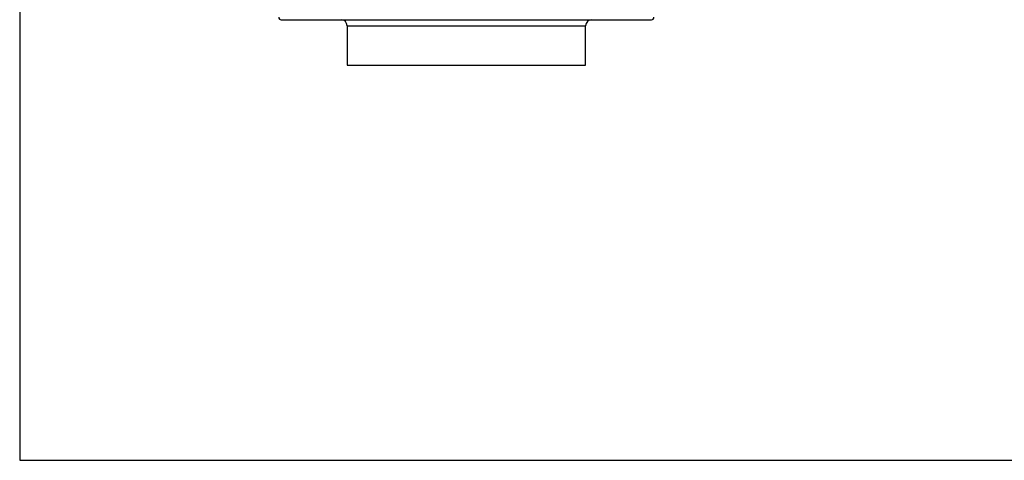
# Model space of a CAD drawing. Extents: x 5 to 297, y -3 to 205.
# Tile 1 of 36: x 5 to 87, y 5 to 42. Entities that reach past the tile are written whole.
import ezdxf

# ---------------------------------------------------------------- set-up
doc = ezdxf.new("R2010")
doc.units = 0
doc.layers.get('0').update_dxf_attribs({"linetype": 'CONTINUOUS'})

msp = doc.modelspace()

# ---------------------------------------------------------------- linework, layer by layer
at = {"color": 7, "linetype": 'CONTINUOUS'}
for p, q in [((5, 195), (5, 5)), ((26.817, 41.735), (48.222, 41.735)), ((32.317, 41.235), (32.317, 37.935)), ((48.222, 41.735), (57.717, 41.735)), ((52.217, 37.935), (52.217, 41.235)), ((32.317, 37.935), (46.102, 37.935)), ((46.102, 37.935), (52.217, 37.935)), ((5, 5), (292, 5))]:
    msp.add_line(p, q, dxfattribs=at)
at = {"color": 1, "linetype": 'CONTINUOUS'}
for p, q in [((32.317, 41.235), (46.102, 41.235)), ((46.102, 41.235), (52.217, 41.235))]:
    msp.add_line(p, q, dxfattribs=at)
at = {"color": 7, "linetype": 'CONTINUOUS'}
for centre, radius, start, end in [((26.817, 41.935), 0.2, 180, 270), ((57.717, 41.935), 0.2, 270, 0), ((31.817, 41.235), 0.5, 0, 90), ((52.717, 41.235), 0.5, 90, 180)]:
    msp.add_arc(centre, radius, start, end, dxfattribs=at)

doc.saveas('drawing.dxf')
